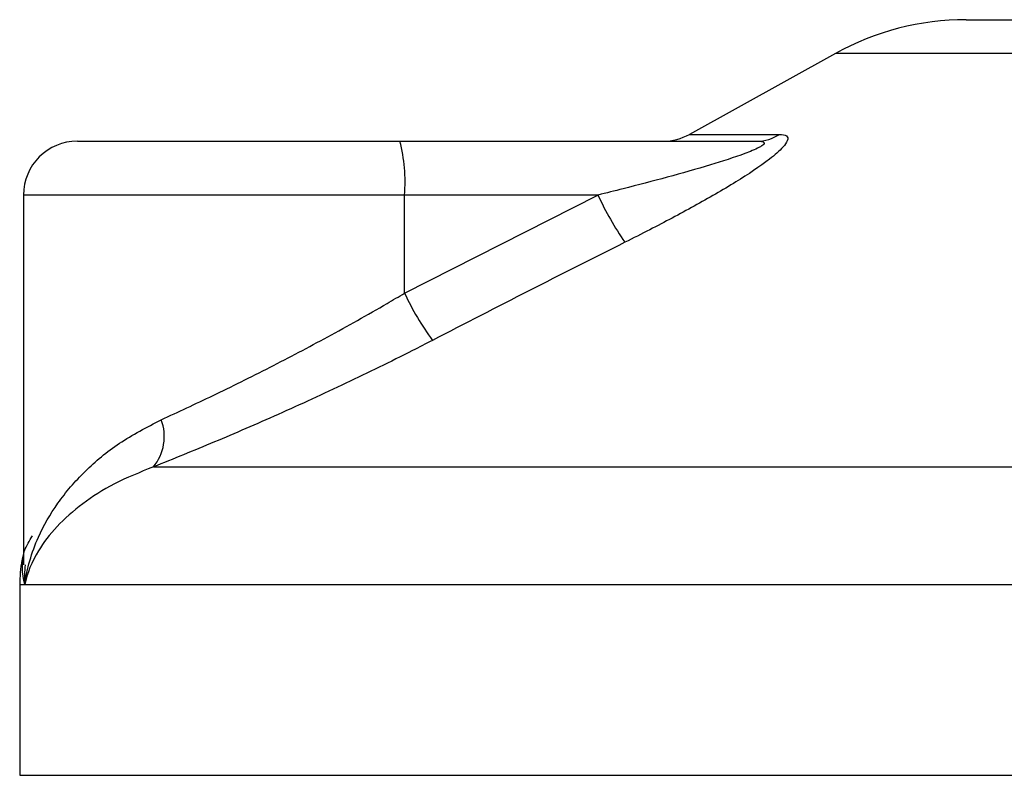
# Model space of a CAD drawing. Header units: millimetres. Extents: x 0 to 420, y 0 to 297.
# Tile 72 of 80: x 362.99 to 364.82, y 194.48 to 195.88. Entities that reach past the tile are written whole.
import ezdxf

# ---------------------------------------------------------------- set-up
doc = ezdxf.new("R2010")
doc.units = ezdxf.units.MM

msp = doc.modelspace()

# ---------------------------------------------------------------- linework, layer by layer
at = {"color": 7, "linetype": 'Continuous', "lineweight": 25}
for p, q in [((364.74487, 195.8807), (366.23644, 195.8807)), ((364.50262, 195.8181), (364.23201, 195.66822)), ((366.47869, 195.8181), (364.50262, 195.8181)), ((364.23201, 195.66822), (364.39909, 195.66822)), ((363.09762, 195.6557), (363.69531, 195.6557)), ((363.69531, 195.6557), (364.35707, 195.6557)), ((362.99762, 195.5557), (362.99762, 194.87056)), ((363.70398, 195.5557), (362.99762, 195.5557)), ((363.70398, 195.37402), (364.06253, 195.5557)), ((363.70398, 195.37402), (363.70398, 195.5557)), ((364.06253, 195.5557), (363.70398, 195.5557)), ((363.23838, 195.05208), (367.83713, 195.05208)), ((362.99066, 194.83338), (362.99066, 194.4807)), ((363.00007, 194.83338), (362.99066, 194.83338)), ((367.99066, 194.83338), (363.00007, 194.83338)), ((362.99066, 194.4807), (367.99066, 194.4807))]:
    msp.add_line(p, q, dxfattribs=at)
for centre, radius, start, end in [((364.74487, 195.3807), 0.5, 90, 118.97971), ((364.18356, 195.7557), 0.1, 270, 298.97971), ((364.35672, 195.73364), 0.07794, 270.25772, 302.92857), ((363.09762, 195.5557), 0.1, 90, 180), ((363.40916, 195.58051), 0.29587, 355.18945, 14.72175), ((364.56657, 195.78523), 0.55385, 204.48322, 214.91599), ((364.18254, 195.59843), 0.52856, 205.12367, 216.1625), ((363.17039, 195.10846), 0.08833, 320.3326, 20.61478), ((363.24066, 194.83338), 0.25, 169.40991, 180)]:
    msp.add_arc(centre, radius, start, end, dxfattribs=at)
for points, knots in [([(364.39909, 195.66822), (364.40406, 195.66772), (364.41411, 195.6667), (364.41521, 195.65744), (364.40461, 195.64239), (364.37441, 195.61628), (364.31739, 195.57875), (364.24135, 195.53497), (364.17129, 195.49791), (364.12783, 195.47599), (364.11242, 195.46822)], [0, 0, 0, 0, 0.0715734, 0.1443473, 0.2083354, 0.3096596, 0.4923301, 0.6911888, 0.8905251, 1, 1, 1, 1]), ([(364.35707, 195.6557), (364.36001, 195.65563), (364.36476, 195.6555), (364.36943, 195.65433), (364.37139, 195.65253), (364.37008, 195.64987), (364.36625, 195.64688), (364.35596, 195.64102), (364.32488, 195.62848), (364.24131, 195.60195), (364.14845, 195.57722), (364.07803, 195.55958), (364.06253, 195.5557)], [0, 0, 0, 0, 0.0326282, 0.0525244, 0.0758401, 0.1000535, 0.1224526, 0.1468975, 0.2362249, 0.4244765, 0.873292, 1, 1, 1, 1]), ([(364.11242, 195.46822), (364.05309, 195.43838), (363.93393, 195.37843), (363.81535, 195.31726), (363.75581, 195.28654)], [0, 0, 0, 0, 0.4978543, 1, 1, 1, 1]), ([(363.25306, 195.13956), (363.28452, 195.15408), (363.34837, 195.18356), (363.4536, 195.23573), (363.5625, 195.293), (363.6463, 195.33996), (363.69322, 195.36766), (363.70398, 195.37402)], [0, 0, 0, 0, 0.2283053, 0.4634776, 0.6938128, 0.9297437, 1, 1, 1, 1]), ([(363.75581, 195.28654), (363.74344, 195.28018), (363.69044, 195.25294), (363.59419, 195.20594), (363.47031, 195.14912), (363.34861, 195.09649), (363.27548, 195.06702), (363.23838, 195.05208)], [0, 0, 0, 0, 0.0699949, 0.2998887, 0.53536, 0.7642956, 1, 1, 1, 1]), ([(363.00007, 194.83338), (363.00011, 194.83364), (363.004, 194.86333), (363.01877, 194.91484), (363.05895, 194.98542), (363.10935, 195.04412), (363.17261, 195.09771), (363.22626, 195.12562), (363.25306, 195.13956)], [0, 0, 0, 0, 0.0022463, 0.2586377, 0.4477168, 0.6367116, 0.818473, 1, 1, 1, 1]), ([(363.23838, 195.05208), (363.21358, 195.04212), (363.16397, 195.02221), (363.08491, 194.971), (363.02528, 194.90712), (363.00443, 194.85478), (363.00011, 194.83356), (363.00007, 194.83338)], [0, 0, 0, 0, 0.1821794, 0.3645, 0.7419059, 0.9977849, 1, 1, 1, 1]), ([(363.00007, 194.83338), (363.00004, 194.83356), (362.99577, 194.85478), (362.99113, 194.88662), (363.00864, 194.91521), (363.01422, 194.92431)], [0, 0, 0, 0, 0.00586641, 0.68354064, 1, 1, 1, 1]), ([(363.00094, 194.87056), (362.99969, 194.85845), (362.99841, 194.84609), (363.00004, 194.83364), (363.00007, 194.83338)], [0, 0, 0, 0, 0.9792912, 1, 1, 1, 1])]:
    msp.add_open_spline(points, degree=3, knots=knots, dxfattribs=at)

doc.saveas('drawing.dxf')
